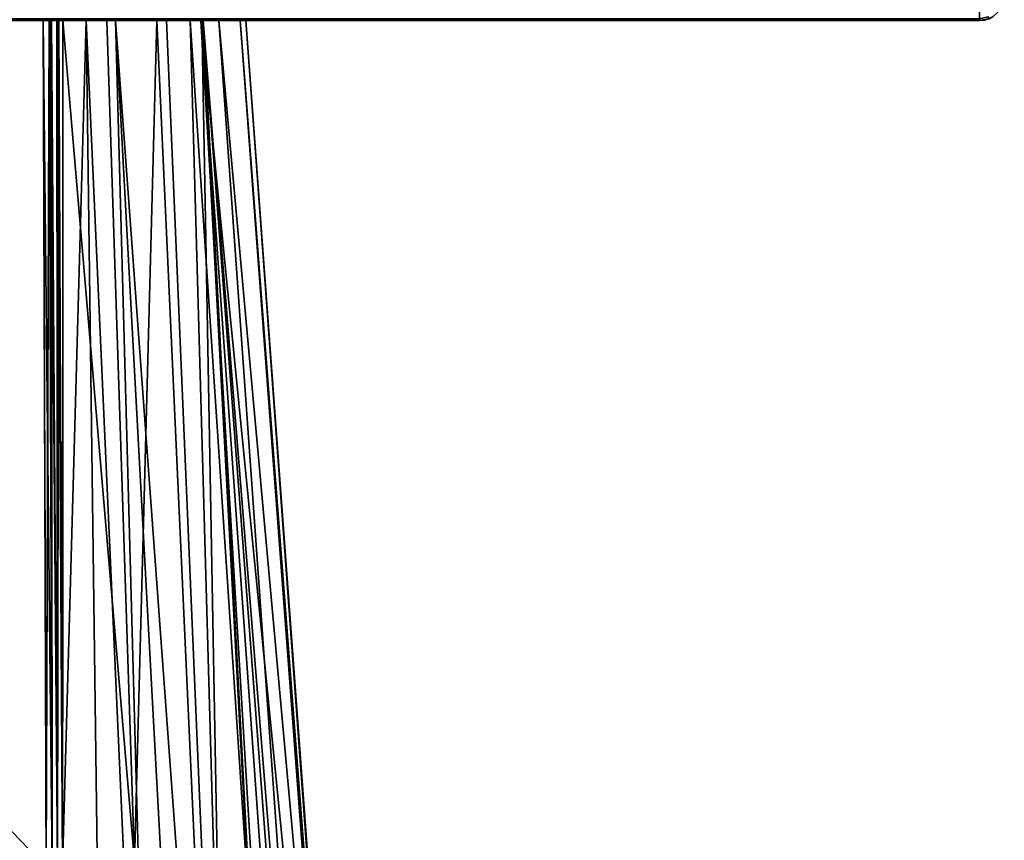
# Model space of a CAD drawing. Header units: millimetres. Extents: x -322 to 8072, y -96 to 57.
# Tile 93 of 256: x 2652 to 2672, y -67 to -50. Entities that reach past the tile are written whole.
import ezdxf

# ---------------------------------------------------------------- set-up
doc = ezdxf.new("R2010")
doc.units = ezdxf.units.MM
doc.layers.add('152', color=7, linetype='Continuous', true_color=0xffffff)

# ---------------------------------------------------------------- blocks, each defined once
blk = doc.blocks.new('UG_SURFACE_003')
at = {"layer": '152', "color": 251, "linetype": 'Continuous', "lineweight": 35}
for points in [[(2671, -50.3, 1000), (2621, -50.3, 1000), (2621, -50.262, 999.809), (2671, -50.262, 999.809)], [(2621, -50.3, 1050), (2671, -50.3, 1050), (2671, -50.262, 1050.191), (2621, -50.262, 1050.191)], [(2671.191, -50.262, 1000), (2671, -50.3, 1000), (2671, -50.262, 999.809), (2671.177, -50.227, 999.809)], [(2671.177, -50.227, 1050.191), (2671, -50.262, 1050.191), (2671, -50.3, 1050), (2671.191, -50.262, 1050)], [(2671, -50.3, 1050), (2671, -50.3, 1000), (2671.191, -50.262, 1000), (2671.191, -50.262, 1050)], [(2644.469, -50.3, 1035.696), (2646, -50.3, 1036), (2671, -50.3, 1050), (2621, -50.3, 1050)], [(2621, -50.3, 1000), (2671, -50.3, 1000), (2646, -50.3, 1014), (2644.469, -50.3, 1014.305)], [(2671, -50.3, 1050), (2646, -50.3, 1036), (2647.531, -50.3, 1035.696)], [(2647.531, -50.3, 1014.305), (2646, -50.3, 1014), (2671, -50.3, 1000)], [(2671, -50.3, 1000), (2648.829, -50.3, 1015.172), (2647.531, -50.3, 1014.305)], [(2647.531, -50.3, 1035.696), (2648.829, -50.3, 1034.828), (2671, -50.3, 1050)], [(2671, -50.3, 1050), (2648.829, -50.3, 1034.828), (2649.696, -50.3, 1033.531)], [(2649.696, -50.3, 1016.469), (2648.829, -50.3, 1015.172), (2671, -50.3, 1000)], [(2671, -50.3, 1050), (2649.696, -50.3, 1033.531), (2650, -50.3, 1032)], [(2650, -50.3, 1018), (2649.696, -50.3, 1016.469), (2671, -50.3, 1000)], [(2671, -50.3, 1000), (2671, -50.3, 1050), (2650, -50.3, 1032), (2650, -50.3, 1018)]]:
    blk.add_3dface(points, dxfattribs=at)
blk = doc.blocks.new('UG_SURFACE_004')
at = {"layer": '152', "color": 251, "linetype": 'Continuous', "lineweight": 35}
for points in [[(2621, -50.3, 1129), (2671, -50.3, 1129), (2671, -50.262, 1129.191), (2621, -50.262, 1129.191)], [(2671, -50.3, 1079), (2621, -50.3, 1079), (2621, -50.262, 1078.809), (2671, -50.262, 1078.809)], [(2671.177, -50.227, 1129.191), (2671, -50.262, 1129.191), (2671, -50.3, 1129), (2671.191, -50.262, 1129)], [(2671.191, -50.262, 1079), (2671, -50.3, 1079), (2671, -50.262, 1078.809), (2671.177, -50.227, 1078.809)], [(2671, -50.3, 1129), (2671, -50.3, 1079), (2671.191, -50.262, 1079), (2671.191, -50.262, 1129)], [(2671, -50.3, 1129), (2621, -50.3, 1129), (2636, -50.3, 1115), (2652.256, -50.3, 1115)], [(2621, -50.3, 1079), (2671, -50.3, 1079), (2652.256, -50.3, 1093), (2636, -50.3, 1093)], [(2636, -50.3, 1115), (2636, -92.446, 1115), (2652.364, -83.789, 1115), (2652.316, -67.253, 1115)], [(2652.316, -67.253, 1115), (2652.256, -50.3, 1115), (2636, -50.3, 1115)], [(2636, -50.3, 1093), (2652.256, -50.3, 1093), (2652.316, -67.253, 1093)], [(2652.316, -67.253, 1093), (2652.364, -83.789, 1093), (2636, -92.446, 1093), (2636, -50.3, 1093)], [(2652.256, -50.3, 1115), (2652.406, -50.3, 1114.974), (2652.421, -50.3, 1114.972), (2671, -50.3, 1129)], [(2652.375, -50.3, 1093.014), (2652.256, -50.3, 1093), (2671, -50.3, 1079)], [(2652.256, -50.3, 1115), (2652.316, -67.253, 1115), (2652.433, -67.253, 1114.986)], [(2652.433, -67.253, 1114.986), (2652.406, -50.3, 1114.974), (2652.256, -50.3, 1115)], [(2652.316, -67.253, 1093), (2652.256, -50.3, 1093), (2652.375, -50.3, 1093.014)], [(2652.375, -50.3, 1093.014), (2652.433, -67.253, 1093.014), (2652.316, -67.253, 1093)], [(2652.404, -50.3, 1093.027), (2652.375, -50.3, 1093.014), (2671, -50.3, 1079)], [(2652.375, -50.3, 1093.014), (2652.404, -50.3, 1093.027), (2652.433, -67.253, 1093.014)], [(2671, -50.3, 1079), (2652.529, -50.3, 1093.081), (2652.404, -50.3, 1093.027)], [(2652.404, -50.3, 1093.027), (2652.529, -50.3, 1093.081), (2652.544, -67.252, 1093.055)], [(2652.544, -67.252, 1093.055), (2652.433, -67.253, 1093.014), (2652.404, -50.3, 1093.027)], [(2652.421, -50.3, 1114.972), (2652.406, -50.3, 1114.974), (2652.433, -67.253, 1114.986)], [(2671, -50.3, 1129), (2652.421, -50.3, 1114.972), (2652.54, -50.3, 1114.906), (2652.568, -50.3, 1114.89)], [(2652.421, -50.3, 1114.972), (2652.433, -67.253, 1114.986), (2652.544, -67.252, 1114.944)], [(2652.544, -67.252, 1114.944), (2652.54, -50.3, 1114.906), (2652.421, -50.3, 1114.972)], [(2652.652, -50.3, 1093.195), (2652.541, -50.3, 1093.092), (2652.529, -50.3, 1093.081), (2671, -50.3, 1079)], [(2652.529, -50.3, 1093.081), (2652.541, -50.3, 1093.092), (2652.544, -67.252, 1093.055)], [(2652.568, -50.3, 1114.89), (2652.54, -50.3, 1114.906), (2652.544, -67.252, 1114.944)], [(2652.541, -50.3, 1093.092), (2652.652, -50.3, 1093.195), (2652.643, -67.252, 1093.122)], [(2652.643, -67.252, 1093.122), (2652.544, -67.252, 1093.055), (2652.541, -50.3, 1093.092)], [(2652.568, -50.3, 1114.89), (2652.544, -67.252, 1114.944), (2652.643, -67.145, 1114.878)], [(2652.568, -50.3, 1114.89), (2652.652, -50.3, 1114.805), (2671, -50.3, 1129)], [(2652.643, -67.145, 1114.878), (2652.652, -50.3, 1114.805), (2652.568, -50.3, 1114.89)], [(2653.115, -50.3, 1094.032), (2653.558, -83.701, 1093.844), (2652.643, -67.252, 1093.122)], [(2652.652, -50.3, 1114.805), (2652.643, -67.145, 1114.878), (2654.087, -67.145, 1113.426)], [(2652.643, -67.252, 1093.122), (2652.652, -50.3, 1093.195), (2653.115, -50.3, 1094.032)], [(2671, -50.3, 1129), (2652.652, -50.3, 1114.805), (2653.527, -50.3, 1113.145)], [(2653.115, -50.3, 1094.032), (2652.652, -50.3, 1093.195), (2671, -50.3, 1079)], [(2654.087, -67.145, 1113.426), (2653.527, -50.3, 1113.145), (2652.652, -50.3, 1114.805)], [(2671, -50.3, 1079), (2653.704, -50.3, 1095.096), (2653.115, -50.3, 1094.032)], [(2653.115, -50.3, 1094.032), (2653.704, -50.3, 1095.096), (2654.611, -83.604, 1094.712)], [(2654.611, -83.604, 1094.712), (2653.558, -83.701, 1093.844), (2653.115, -50.3, 1094.032)], [(2653.527, -50.3, 1113.145), (2654.534, -50.3, 1111.238), (2671, -50.3, 1129)], [(2654.534, -50.3, 1111.238), (2653.527, -50.3, 1113.145), (2654.087, -67.145, 1113.426)], [(2654.724, -50.3, 1096.939), (2653.704, -50.3, 1095.096), (2671, -50.3, 1079)], [(2653.704, -50.3, 1095.096), (2654.724, -50.3, 1096.939), (2656.131, -83.385, 1096.452)], [(2656.131, -83.385, 1096.452), (2655.508, -83.52, 1095.452), (2653.704, -50.3, 1095.096)], [(2655.508, -83.52, 1095.452), (2654.611, -83.604, 1094.712), (2653.704, -50.3, 1095.096)], [(2654.087, -67.145, 1113.426), (2656.041, -83.42, 1111.814), (2654.534, -50.3, 1111.238)], [(2654.534, -50.3, 1111.238), (2655.434, -50.3, 1109.53), (2671, -50.3, 1129)], [(2655.434, -50.3, 1109.53), (2654.534, -50.3, 1111.238), (2656.041, -83.42, 1111.814)], [(2671, -50.3, 1079), (2655.201, -50.3, 1097.801), (2654.724, -50.3, 1096.939)], [(2656.131, -83.385, 1096.452), (2654.724, -50.3, 1096.939), (2655.201, -50.3, 1097.801)], [(2655.409, -50.3, 1098.902), (2655.201, -50.3, 1097.801), (2671, -50.3, 1079)], [(2655.201, -50.3, 1097.801), (2655.409, -50.3, 1098.902), (2657.38, -83.114, 1098.457)], [(2657.38, -83.114, 1098.457), (2656.131, -83.385, 1096.452), (2655.201, -50.3, 1097.801)], [(2671, -50.3, 1079), (2656.201, -50.3, 1103.086), (2655.409, -50.3, 1098.902)], [(2655.409, -50.3, 1098.902), (2656.201, -50.3, 1103.086), (2658.639, -82.76, 1102.975)], [(2658.639, -82.76, 1102.975), (2657.752, -83.033, 1099.055), (2655.409, -50.3, 1098.902)], [(2657.752, -83.033, 1099.055), (2657.38, -83.114, 1098.457), (2655.409, -50.3, 1098.902)], [(2671, -50.3, 1129), (2655.434, -50.3, 1109.53), (2655.46, -50.3, 1109.361)], [(2655.434, -50.3, 1109.53), (2656.041, -83.42, 1111.814), (2657.199, -83.151, 1109.764)], [(2657.199, -83.151, 1109.764), (2655.46, -50.3, 1109.361), (2655.434, -50.3, 1109.53)], [(2655.46, -50.3, 1109.361), (2655.773, -50.3, 1107.267), (2671, -50.3, 1129)], [(2655.46, -50.3, 1109.361), (2657.945, -82.978, 1108.443), (2658.096, -82.931, 1107.623)], [(2655.46, -50.3, 1109.361), (2657.199, -83.151, 1109.764), (2657.945, -82.978, 1108.443)], [(2658.096, -82.931, 1107.623), (2655.773, -50.3, 1107.267), (2655.46, -50.3, 1109.361)], [(2655.773, -50.3, 1107.267), (2656.312, -50.3, 1103.672), (2671, -50.3, 1079), (2671, -50.3, 1129)], [(2655.773, -50.3, 1107.267), (2658.096, -82.931, 1107.623), (2658.715, -82.736, 1104.244)], [(2658.715, -82.736, 1104.244), (2656.312, -50.3, 1103.672), (2655.773, -50.3, 1107.267)], [(2671, -50.3, 1079), (2656.312, -50.3, 1103.672), (2656.201, -50.3, 1103.086)], [(2658.694, -82.743, 1103.216), (2656.201, -50.3, 1103.086), (2656.312, -50.3, 1103.672)], [(2658.694, -82.743, 1103.216), (2658.639, -82.76, 1102.975), (2656.201, -50.3, 1103.086)], [(2656.312, -50.3, 1103.672), (2658.715, -82.736, 1104.244), (2658.694, -82.743, 1103.216)]]:
    blk.add_3dface(points, dxfattribs=at)

msp = doc.modelspace()

# ---------------------------------------------------------------- linework, layer by layer
at = {"layer": '152', "color": 253, "linetype": 'Continuous', "lineweight": -3}
for p, q in [((2621, -50.3, 1079), (2671, -50.3, 1079)), ((2671, -50.3, 1129), (2621, -50.3, 1129)), ((2621, -50.3, 1000), (2671, -50.3, 1000)), ((2671, -50.3, 1050), (2621, -50.3, 1050)), ((2652.256, -50.3, 1115), (2636, -50.3, 1115)), ((2652.256, -50.3, 1093), (2636, -50.3, 1093)), ((2671, -50.3, 1079), (2671, -50.3, 1129)), ((2671, -50.3, 1000), (2671, -50.3, 1050))]:
    msp.add_line(p, q, dxfattribs=at)
at = {"layer": '152', "color": 253, "linetype": 'Continuous', "lineweight": -3, "extrusion": (0, 0, -1)}
for centre in [(-2671, -49.8, -1129), (-2671, -49.8, -1079)]:
    msp.add_arc(centre, 0.5, 180, 270, dxfattribs=at)
at = {"layer": '152', "color": 253, "linetype": 'Continuous', "lineweight": -3, "extrusion": (1, 0, 0)}
for centre, start, end in [((-49.8, 1079, 2671), 180, 270), ((-49.8, 1129, 2671), 90, 180), ((-49.8, 1000, 2671), 180, 270), ((-49.8, 1050, 2671), 90, 180)]:
    msp.add_arc(centre, 0.5, start, end, dxfattribs=at)
at = {"layer": '152', "color": 253, "linetype": 'Continuous', "lineweight": -3}
for centre in [(2671, -49.8, 1050), (2671, -49.8, 1000)]:
    msp.add_arc(centre, 0.5, 270, 0, dxfattribs=at)
for points, knots in [([(2652.256, -50.3, 1093), (2652.277, -55.951, 1093), (2652.297, -61.602, 1093), (2652.333, -72.765, 1093), (2652.35, -78.277, 1093), (2652.364, -83.789, 1093)], [0, 0, 0, 0, 0.506223, 0.506223, 1, 1, 1, 1]), ([(2652.364, -83.789, 1115), (2652.35, -78.277, 1115), (2652.333, -72.765, 1115), (2652.297, -61.602, 1115), (2652.277, -55.951, 1115), (2652.256, -50.3, 1115)], [0, 0, 0, 0, 0.493777, 0.493777, 1, 1, 1, 1]), ([(2652.256, -50.3, 1115), (2652.312, -50.3, 1115), (2652.369, -50.3, 1114.99), (2652.474, -50.3, 1114.953), (2652.525, -50.3, 1114.925), (2652.599, -50.3, 1114.865), (2652.628, -50.3, 1114.836), (2652.652, -50.3, 1114.805)], [0, 0, 0, 0, 0.368963, 0.368963, 0.737926, 0.737926, 1, 1, 1, 1]), ([(2652.652, -50.3, 1093.195), (2652.618, -50.3, 1093.151), (2652.576, -50.3, 1093.112), (2652.482, -50.3, 1093.051), (2652.429, -50.3, 1093.028), (2652.336, -50.3, 1093.005), (2652.296, -50.3, 1093), (2652.256, -50.3, 1093)], [0, 0, 0, 0, 0.36896, 0.36896, 0.737921, 0.737921, 1, 1, 1, 1]), ([(2652.62, -83.788, 1093.07), (2652.629, -78.276, 1093.084), (2652.637, -72.764, 1093.101), (2652.649, -61.601, 1093.143), (2652.653, -55.951, 1093.168), (2652.652, -50.3, 1093.195)], [0, 0, 0, 0, 0.493798, 0.493798, 1, 1, 1, 1]), ([(2652.652, -50.3, 1114.805), (2652.653, -55.951, 1114.832), (2652.649, -61.601, 1114.857), (2652.637, -72.764, 1114.899), (2652.629, -78.276, 1114.916), (2652.62, -83.788, 1114.93)], [0, 0, 0, 0, 0.506202, 0.506202, 1, 1, 1, 1]), ([(2652.652, -50.3, 1093.195), (2653.192, -50.3, 1093.898), (2654.219, -50.3, 1095.465), (2655.398, -50.3, 1098.101), (2656.146, -50.3, 1101.002), (2656.399, -50.3, 1104), (2656.146, -50.3, 1106.998), (2655.398, -50.3, 1109.899), (2654.219, -50.3, 1112.535), (2653.192, -50.3, 1114.102), (2652.652, -50.3, 1114.805)], [0, 0, 0, 0, 0.11683, 0.244553, 0.372277, 0.5, 0.627723, 0.755447, 0.88317, 1, 1, 1, 1])]:
    msp.add_open_spline(points, degree=3, knots=knots, dxfattribs=at)

# ---------------------------------------------------------------- block references
for name in ['UG_SURFACE_003', 'UG_SURFACE_004']:
    msp.add_blockref(name, (0, 0), dxfattribs=at)

doc.saveas('drawing.dxf')
